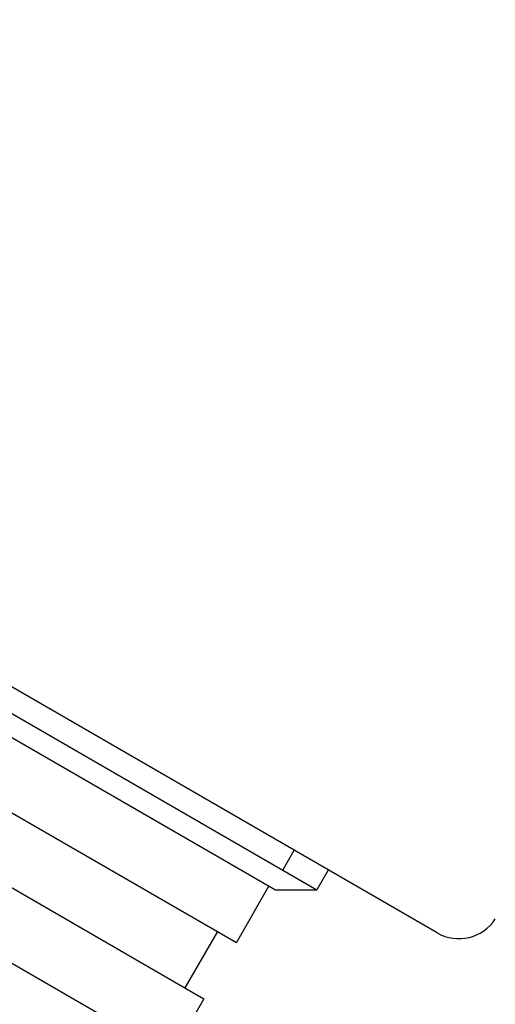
# Model space of a CAD drawing. Header units: millimetres. Extents: x 1002 to 3532, y 429 to 1459.
# Tile 10 of 24: x 1286 to 1308, y 954 to 999. Entities that reach past the tile are written whole.
import ezdxf

# ---------------------------------------------------------------- set-up
doc = ezdxf.new("R2010")
doc.units = ezdxf.units.MM
doc.layers.add('DETAIL', color=2, linetype='Continuous')

msp = doc.modelspace()

# ---------------------------------------------------------------- linework, layer by layer
at = {"layer": 'DETAIL'}
for p, q in [((1230.364, 998.974), (1299.649, 958.978)), ((1230.364, 998.974), (1299.649, 958.978)), ((1305.183, 956.993), (1232.358, 999.032)), ((1231.317, 997.324), (1297.744, 958.978)), ((1282.583, 964.266), (1295.941, 956.555)), ((1281.083, 961.668), (1294.441, 953.957)), ((1298.076, 959.887), (1298.599, 960.794)), ((1300.173, 959.885), (1299.649, 958.978)), ((1297.441, 959.153), (1295.941, 956.555)), ((1279.583, 959.07), (1292.941, 951.359)), ((1297.744, 958.978), (1299.649, 958.978)), ((1295.075, 957.055), (1293.575, 954.457)), ((1294.441, 953.957), (1292.941, 951.359))]:
    msp.add_line(p, q, dxfattribs=at)
msp.add_arc((1306.183, 958.725), 2, 240.004, 327.004, dxfattribs=at)

doc.saveas('drawing.dxf')
